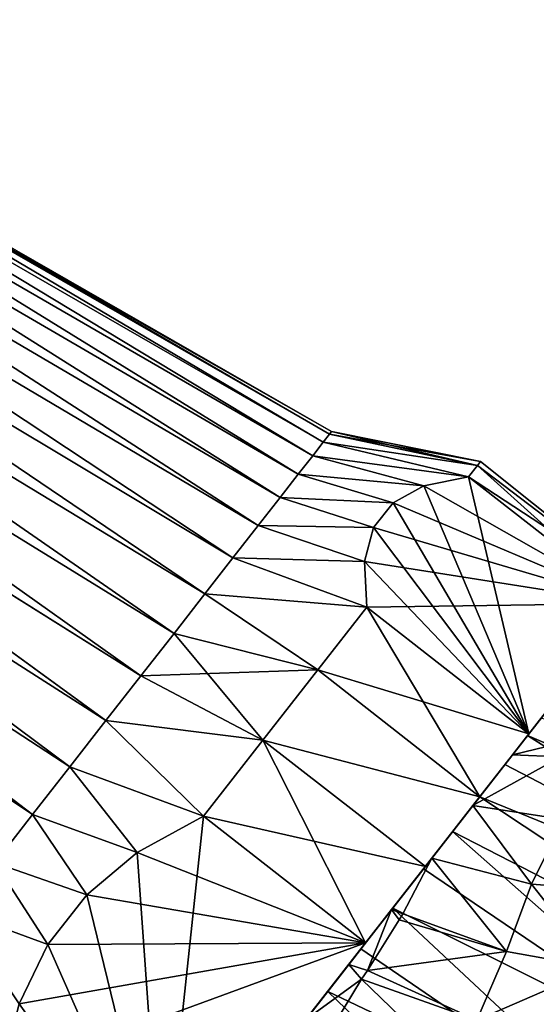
# Model space of a CAD drawing. Header units: millimetres. Extents: x -84 to 84, y -375 to 242.
# Tile 64 of 166: x -37 to -25, y 32 to 56. Entities that reach past the tile are written whole.
import ezdxf

# ---------------------------------------------------------------- set-up
doc = ezdxf.new("R2010")
doc.units = ezdxf.units.MM
doc.header["$LTSCALE"] = 81.481481
for name, color, linetype in [('10', 7, 'CONTINUOUS'), ('11', 7, 'CONTINUOUS'), ('141', 7, 'CONTINUOUS'), ('142', 7, 'CONTINUOUS'), ('143', 7, 'CONTINUOUS'), ('144', 7, 'CONTINUOUS'), ('145', 7, 'CONTINUOUS'), ('146', 7, 'CONTINUOUS'), ('149', 7, 'CONTINUOUS'), ('150', 7, 'CONTINUOUS'), ('151', 7, 'CONTINUOUS'), ('152', 7, 'CONTINUOUS'), ('25', 7, 'CONTINUOUS'), ('27', 7, 'CONTINUOUS'), ('6', 7, 'CONTINUOUS'), ('7', 7, 'CONTINUOUS')]:
    doc.layers.add(name, color=color, linetype=linetype)

msp = doc.modelspace()

# ---------------------------------------------------------------- linework, layer by layer
at = {"layer": '10', "color": 7, "linetype": 'CONTINUOUS', "true_color": 0x69ffac}
for points in [[(-24.21, 37.857, -0.089), (-26.343, 36.672, -1.464), (-25.383, 37.901, -0.079), (-24.21, 37.857, -0.089)], [(-24.144, 36.333, -1.961), (-26.343, 36.672, -1.464), (-24.21, 37.857, -0.089), (-24.144, 36.333, -1.961)], [(-24.919, 34.764, -3.532), (-27.343, 35.392, -2.614), (-26.343, 36.672, -1.464), (-24.919, 34.764, -3.532)], [(-24.919, 34.764, -3.532), (-26.343, 36.672, -1.464), (-24.144, 36.333, -1.961), (-24.919, 34.764, -3.532)], [(-22.815, 34.606, -4.619), (-24.919, 34.764, -3.532), (-24.144, 36.333, -1.961), (-22.815, 34.606, -4.619)], [(-25.525, 33.124, -5.017), (-28.047, 34.044, -3.586), (-27.343, 35.392, -2.614), (-25.525, 33.124, -5.017)], [(-24.919, 34.764, -3.532), (-25.525, 33.124, -5.017), (-27.343, 35.392, -2.614), (-24.919, 34.764, -3.532)], [(-23.317, 32.729, -6.515), (-25.525, 33.124, -5.017), (-24.919, 34.764, -3.532), (-23.317, 32.729, -6.515)], [(-22.815, 34.606, -4.619), (-23.317, 32.729, -6.515), (-24.919, 34.764, -3.532), (-22.815, 34.606, -4.619)], [(-28.047, 34.044, -3.586), (-25.525, 33.124, -5.017), (-28.132, 33.897, -3.679), (-28.047, 34.044, -3.586)], [(-28.132, 33.897, -3.679), (-25.525, 33.124, -5.017), (-28.909, 32.66, -4.371), (-28.132, 33.897, -3.679)], [(-28.909, 32.66, -4.371), (-25.525, 33.124, -5.017), (-26.251, 31.454, -6.266), (-28.909, 32.66, -4.371)], [(-25.525, 33.124, -5.017), (-23.317, 32.729, -6.515), (-26.251, 31.454, -6.266), (-25.525, 33.124, -5.017)], [(-29.049, 32.454, -4.468), (-28.909, 32.66, -4.371), (-26.251, 31.454, -6.266), (-29.049, 32.454, -4.468)], [(-26.251, 31.454, -6.266), (-23.317, 32.729, -6.515), (-23.891, 30.774, -8.131), (-26.251, 31.454, -6.266)], [(-28.105, 31.535, -5.455), (-29.049, 32.454, -4.468), (-26.251, 31.454, -6.266), (-28.105, 31.535, -5.455)]]:
    msp.add_3dface(points, dxfattribs=at)
at = {"layer": '11', "color": 7, "linetype": 'CONTINUOUS', "true_color": 0x69ffac}
for points in [[(-27.343, 35.392, -2.614), (-28.047, 34.044, -3.586), (-28.32, 34.142, -3.477), (-27.343, 35.392, -2.614)], [(-28.909, 32.66, -4.371), (-29.36, 32.811, -4.155), (-28.32, 34.142, -3.477), (-28.909, 32.66, -4.371)], [(-28.132, 33.897, -3.679), (-28.909, 32.66, -4.371), (-28.32, 34.142, -3.477), (-28.132, 33.897, -3.679)], [(-28.047, 34.044, -3.586), (-28.132, 33.897, -3.679), (-28.32, 34.142, -3.477), (-28.047, 34.044, -3.586)], [(-29.049, 32.454, -4.468), (-29.36, 32.811, -4.155), (-28.909, 32.66, -4.371), (-29.049, 32.454, -4.468)]]:
    msp.add_3dface(points, dxfattribs=at)
at = {"layer": '141', "color": 7, "linetype": 'CONTINUOUS', "true_color": 0xa2afbf}
for points in [[(-47.261, 55.702, 8.151), (-47.212, 55.765, 9.425), (-29.827, 45.694, 7.936), (-47.261, 55.702, 8.151)], [(-29.827, 45.694, 7.936), (-47.212, 55.765, 9.425), (-29.776, 45.759, 9.425), (-29.827, 45.694, 7.936)], [(-47.63, 55.231, 5.724), (-47.4, 55.525, 6.919), (-30.235, 45.172, 5.033), (-47.63, 55.231, 5.724)], [(-47.4, 55.525, 6.919), (-47.261, 55.702, 8.151), (-29.981, 45.497, 6.466), (-47.4, 55.525, 6.919)], [(-30.235, 45.172, 5.033), (-47.4, 55.525, 6.919), (-29.981, 45.497, 6.466), (-30.235, 45.172, 5.033)], [(-29.981, 45.497, 6.466), (-47.261, 55.702, 8.151), (-29.827, 45.694, 7.936), (-29.981, 45.497, 6.466)], [(-47.95, 54.82, 4.567), (-47.63, 55.231, 5.724), (-30.587, 44.722, 3.655), (-47.95, 54.82, 4.567)], [(-30.587, 44.722, 3.655), (-47.63, 55.231, 5.724), (-30.235, 45.172, 5.033), (-30.587, 44.722, 3.655)], [(-48.35, 54.309, 3.492), (-47.95, 54.82, 4.567), (-31.031, 44.153, 2.35), (-48.35, 54.309, 3.492)], [(-31.031, 44.153, 2.35), (-47.95, 54.82, 4.567), (-30.587, 44.722, 3.655), (-31.031, 44.153, 2.35)], [(-48.831, 53.693, 2.496), (-48.35, 54.309, 3.492), (-31.562, 43.473, 1.133), (-48.831, 53.693, 2.496)], [(-31.562, 43.473, 1.133), (-48.35, 54.309, 3.492), (-31.031, 44.153, 2.35), (-31.562, 43.473, 1.133)], [(-49.38, 52.991, 1.603), (-48.831, 53.693, 2.496), (-32.174, 42.69, 0.021), (-49.38, 52.991, 1.603)], [(-32.174, 42.69, 0.021), (-48.831, 53.693, 2.496), (-31.562, 43.473, 1.133), (-32.174, 42.69, 0.021)], [(-49.99, 52.21, 0.828), (-49.38, 52.991, 1.603), (-32.859, 41.814, -0.973), (-49.99, 52.21, 0.828)], [(-32.859, 41.814, -0.973), (-49.38, 52.991, 1.603), (-32.174, 42.69, 0.021), (-32.859, 41.814, -0.973)], [(-50.658, 51.355, 0.171), (-49.99, 52.21, 0.828), (-33.607, 40.855, -1.836), (-50.658, 51.355, 0.171)], [(-33.607, 40.855, -1.836), (-49.99, 52.21, 0.828), (-32.859, 41.814, -0.973), (-33.607, 40.855, -1.836)], [(-51.362, 50.454, -0.344), (-50.658, 51.355, 0.171), (-34.411, 39.827, -2.558), (-51.362, 50.454, -0.344)], [(-34.411, 39.827, -2.558), (-50.658, 51.355, 0.171), (-33.607, 40.855, -1.836), (-34.411, 39.827, -2.558)], [(-52.108, 49.499, -0.721), (-51.362, 50.454, -0.344), (-35.26, 38.741, -3.128), (-52.108, 49.499, -0.721)], [(-35.26, 38.741, -3.128), (-51.362, 50.454, -0.344), (-34.411, 39.827, -2.558), (-35.26, 38.741, -3.128)], [(-52.869, 48.525, -0.948), (-52.108, 49.499, -0.721), (-36.142, 37.611, -3.541), (-52.869, 48.525, -0.948)], [(-36.142, 37.611, -3.541), (-52.108, 49.499, -0.721), (-35.26, 38.741, -3.128), (-36.142, 37.611, -3.541)], [(-37.964, 35.279, -3.875), (-52.869, 48.525, -0.948), (-37.047, 36.453, -3.791), (-37.964, 35.279, -3.875)], [(-37.047, 36.453, -3.791), (-52.869, 48.525, -0.948), (-36.142, 37.611, -3.541), (-37.047, 36.453, -3.791)]]:
    msp.add_3dface(points, dxfattribs=at)
at = {"layer": '142', "color": 7, "linetype": 'CONTINUOUS', "true_color": 0xa2afbf}
for points in [[(-29.981, 45.497, 6.466), (-29.827, 45.694, 7.936), (-26.232, 44.935, 7.55), (-29.981, 45.497, 6.466)], [(-29.827, 45.694, 7.936), (-29.776, 45.759, 9.425), (-26.232, 44.935, 7.55), (-29.827, 45.694, 7.936)], [(-26.232, 44.935, 7.55), (-29.776, 45.759, 9.425), (-26.16, 45.028, 9.425), (-26.232, 44.935, 7.55)], [(-30.235, 45.172, 5.033), (-29.981, 45.497, 6.466), (-26.449, 44.657, 5.704), (-30.235, 45.172, 5.033)], [(-26.449, 44.657, 5.704), (-29.981, 45.497, 6.466), (-26.232, 44.935, 7.55), (-26.449, 44.657, 5.704)], [(-30.587, 44.722, 3.655), (-30.235, 45.172, 5.033), (-27.539, 44.44, 4.245), (-30.587, 44.722, 3.655)], [(-27.539, 44.44, 4.245), (-30.235, 45.172, 5.033), (-26.449, 44.657, 5.704), (-27.539, 44.44, 4.245)], [(-31.031, 44.153, 2.35), (-30.587, 44.722, 3.655), (-28.285, 44.028, 2.888), (-31.031, 44.153, 2.35)], [(-28.285, 44.028, 2.888), (-30.587, 44.722, 3.655), (-27.539, 44.44, 4.245), (-28.285, 44.028, 2.888)], [(-31.562, 43.473, 1.133), (-31.031, 44.153, 2.35), (-28.756, 43.425, 1.562), (-31.562, 43.473, 1.133)], [(-28.756, 43.425, 1.562), (-31.031, 44.153, 2.35), (-28.285, 44.028, 2.888), (-28.756, 43.425, 1.562)], [(-32.174, 42.69, 0.021), (-31.562, 43.473, 1.133), (-28.975, 42.602, 0.205), (-32.174, 42.69, 0.021)], [(-28.975, 42.602, 0.205), (-31.562, 43.473, 1.133), (-28.756, 43.425, 1.562), (-28.975, 42.602, 0.205)], [(-32.859, 41.814, -0.973), (-32.174, 42.69, 0.021), (-28.923, 41.491, -1.254), (-32.859, 41.814, -0.973)], [(-28.923, 41.491, -1.254), (-32.174, 42.69, 0.021), (-28.975, 42.602, 0.205), (-28.923, 41.491, -1.254)], [(-33.607, 40.855, -1.836), (-32.859, 41.814, -0.973), (-30.11, 39.971, -2.851), (-33.607, 40.855, -1.836)], [(-30.11, 39.971, -2.851), (-32.859, 41.814, -0.973), (-28.923, 41.491, -1.254), (-30.11, 39.971, -2.851)], [(-34.411, 39.827, -2.558), (-33.607, 40.855, -1.836), (-31.445, 38.263, -4.103), (-34.411, 39.827, -2.558)], [(-31.445, 38.263, -4.103), (-33.607, 40.855, -1.836), (-30.11, 39.971, -2.851), (-31.445, 38.263, -4.103)], [(-35.26, 38.741, -3.128), (-34.411, 39.827, -2.558), (-31.445, 38.263, -4.103), (-35.26, 38.741, -3.128)], [(-36.142, 37.611, -3.541), (-35.26, 38.741, -3.128), (-32.89, 36.413, -4.975), (-36.142, 37.611, -3.541)], [(-32.89, 36.413, -4.975), (-35.26, 38.741, -3.128), (-31.445, 38.263, -4.103), (-32.89, 36.413, -4.975)], [(-37.047, 36.453, -3.791), (-36.142, 37.611, -3.541), (-34.499, 35.532, -4.975), (-37.047, 36.453, -3.791)], [(-34.499, 35.532, -4.975), (-36.142, 37.611, -3.541), (-32.89, 36.413, -4.975), (-34.499, 35.532, -4.975)], [(-37.964, 35.279, -3.875), (-37.047, 36.453, -3.791), (-35.727, 34.503, -4.975), (-37.964, 35.279, -3.875)], [(-35.727, 34.503, -4.975), (-37.047, 36.453, -3.791), (-34.499, 35.532, -4.975), (-35.727, 34.503, -4.975)], [(-38.881, 34.105, -3.791), (-37.964, 35.279, -3.875), (-36.67, 33.297, -4.975), (-38.881, 34.105, -3.791)], [(-36.67, 33.297, -4.975), (-37.964, 35.279, -3.875), (-35.727, 34.503, -4.975), (-36.67, 33.297, -4.975)], [(-37.371, 31.856, -4.975), (-38.881, 34.105, -3.791), (-36.67, 33.297, -4.975), (-37.371, 31.856, -4.975)]]:
    msp.add_3dface(points, dxfattribs=at)
at = {"layer": '143', "color": 7, "linetype": 'CONTINUOUS', "true_color": 0xa2afbf}
for points in [[(-26.232, 44.935, 7.55), (-26.16, 45.028, 9.425), (-22.252, 41.909, 8.184), (-26.232, 44.935, 7.55)], [(-22.252, 41.909, 10.664), (-26.16, 45.028, 9.425), (-26.232, 44.935, 11.3), (-22.252, 41.909, 10.664)], [(-22.252, 41.909, 8.184), (-26.16, 45.028, 9.425), (-22.252, 41.909, 10.664), (-22.252, 41.909, 8.184)], [(-26.449, 44.657, 5.704), (-26.232, 44.935, 7.55), (-22.509, 41.579, 5.704), (-26.449, 44.657, 5.704)], [(-26.449, 44.657, 13.146), (-22.252, 41.909, 10.664), (-26.232, 44.935, 11.3), (-26.449, 44.657, 13.146)], [(-22.509, 41.579, 5.704), (-26.232, 44.935, 7.55), (-22.252, 41.909, 8.184), (-22.509, 41.579, 5.704)], [(-22.509, 41.579, 13.146), (-22.252, 41.909, 10.664), (-26.449, 44.657, 13.146), (-22.509, 41.579, 13.146)], [(-30.11, 39.971, -2.851), (-28.923, 41.491, -1.254), (-26.177, 36.885, -2.857), (-30.11, 39.971, -2.851)], [(-30.11, 39.971, 21.701), (-24.983, 38.413, 20.104), (-28.923, 41.491, 20.104), (-30.11, 39.971, 21.701)], [(-26.177, 36.885, -2.857), (-28.923, 41.491, -1.254), (-24.983, 38.413, -1.254), (-26.177, 36.885, -2.857)], [(-31.445, 38.263, -4.103), (-30.11, 39.971, -2.851), (-26.177, 36.885, -2.857), (-31.445, 38.263, -4.103)], [(-31.445, 38.263, 22.953), (-26.177, 36.885, 21.707), (-30.11, 39.971, 21.701), (-31.445, 38.263, 22.953)], [(-26.177, 36.885, 21.707), (-24.983, 38.413, 20.104), (-30.11, 39.971, 21.701), (-26.177, 36.885, 21.707)], [(-32.89, 36.413, -4.975), (-31.445, 38.263, -4.103), (-28.95, 33.335, -4.975), (-32.89, 36.413, -4.975)], [(-32.89, 36.413, 23.825), (-27.499, 35.192, 22.947), (-31.445, 38.263, 22.953), (-32.89, 36.413, 23.825)], [(-28.95, 33.335, -4.975), (-31.445, 38.263, -4.103), (-27.499, 35.192, -4.097), (-28.95, 33.335, -4.975)], [(-27.499, 35.192, -4.097), (-31.445, 38.263, -4.103), (-26.177, 36.885, -2.857), (-27.499, 35.192, -4.097)], [(-27.499, 35.192, 22.947), (-26.177, 36.885, 21.707), (-31.445, 38.263, 22.953), (-27.499, 35.192, 22.947)], [(-28.95, 33.335, 23.825), (-27.499, 35.192, 22.947), (-32.89, 36.413, 23.825), (-28.95, 33.335, 23.825)]]:
    msp.add_3dface(points, dxfattribs=at)
at = {"layer": '144', "color": 7, "linetype": 'CONTINUOUS', "true_color": 0xa2afbf}
for points in [[(-24.983, 38.413, -1.254), (-22.509, 41.579, 5.704), (-24.185, 39.434, 3.764), (-24.983, 38.413, -1.254)], [(-22.509, 41.579, 13.146), (-24.983, 38.413, 20.104), (-23.591, 40.194, 12.328), (-22.509, 41.579, 13.146)], [(-23.591, 40.194, 12.328), (-24.983, 38.413, 20.104), (-24.185, 39.434, 15.086), (-23.591, 40.194, 12.328)], [(-25.142, 38.209, 1.289), (-24.983, 38.413, -1.254), (-24.185, 39.434, 3.764), (-25.142, 38.209, 1.289)], [(-24.185, 39.434, 15.086), (-24.983, 38.413, 20.104), (-25.142, 38.209, 17.561), (-24.185, 39.434, 15.086)], [(-26.177, 36.885, -2.857), (-24.983, 38.413, -1.254), (-25.142, 38.209, 1.289), (-26.177, 36.885, -2.857)], [(-24.983, 38.413, 20.104), (-26.177, 36.885, 21.707), (-25.142, 38.209, 17.561), (-24.983, 38.413, 20.104)], [(-26.414, 36.581, -0.777), (-26.177, 36.885, -2.857), (-25.142, 38.209, 1.289), (-26.414, 36.581, -0.777)], [(-25.142, 38.209, 17.561), (-26.177, 36.885, 21.707), (-26.414, 36.581, 19.627), (-25.142, 38.209, 17.561)], [(-27.499, 35.192, -4.097), (-26.177, 36.885, -2.857), (-26.414, 36.581, -0.777), (-27.499, 35.192, -4.097)], [(-26.177, 36.885, 21.707), (-27.499, 35.192, 22.947), (-26.414, 36.581, 19.627), (-26.177, 36.885, 21.707)], [(-27.938, 34.63, -2.333), (-27.499, 35.192, -4.097), (-26.414, 36.581, -0.777), (-27.938, 34.63, -2.333)], [(-26.414, 36.581, 19.627), (-27.499, 35.192, 22.947), (-27.938, 34.63, 21.183), (-26.414, 36.581, 19.627)], [(-28.95, 33.335, -4.975), (-27.499, 35.192, -4.097), (-27.938, 34.63, -2.333), (-28.95, 33.335, -4.975)], [(-27.499, 35.192, 22.947), (-28.95, 33.335, 23.825), (-27.938, 34.63, 21.183), (-27.499, 35.192, 22.947)], [(-29.636, 32.457, -3.298), (-28.95, 33.335, -4.975), (-27.938, 34.63, -2.333), (-29.636, 32.457, -3.298)], [(-27.938, 34.63, 21.183), (-28.95, 33.335, 23.825), (-29.636, 32.457, 22.148), (-27.938, 34.63, 21.183)], [(-33.897, 27.003, -4.975), (-28.95, 33.335, -4.975), (-33.212, 27.88, -3.298), (-33.897, 27.003, -4.975)], [(-28.95, 33.335, 23.825), (-33.897, 27.003, 23.825), (-29.636, 32.457, 22.148), (-28.95, 33.335, 23.825)], [(-33.212, 27.88, -3.298), (-28.95, 33.335, -4.975), (-31.424, 30.169, -3.625), (-33.212, 27.88, -3.298)], [(-31.424, 30.169, -3.625), (-28.95, 33.335, -4.975), (-29.636, 32.457, -3.298), (-31.424, 30.169, -3.625)], [(-29.636, 32.457, 22.148), (-33.897, 27.003, 23.825), (-31.424, 30.169, 22.475), (-29.636, 32.457, 22.148)]]:
    msp.add_3dface(points, dxfattribs=at)
at = {"layer": '145', "color": 7, "linetype": 'CONTINUOUS', "true_color": 0xa2afbf}
for points in [[(-47.212, 55.765, 9.425), (-47.261, 55.702, 10.7), (-29.776, 45.759, 9.425), (-47.212, 55.765, 9.425)], [(-47.4, 55.525, 11.932), (-47.63, 55.23, 13.127), (-30.235, 45.172, 13.817), (-47.4, 55.525, 11.932)], [(-47.261, 55.702, 10.7), (-47.4, 55.525, 11.932), (-29.981, 45.497, 12.384), (-47.261, 55.702, 10.7)], [(-29.981, 45.497, 12.384), (-47.4, 55.525, 11.932), (-30.235, 45.172, 13.817), (-29.981, 45.497, 12.384)], [(-29.776, 45.759, 9.425), (-47.261, 55.702, 10.7), (-29.827, 45.694, 10.914), (-29.776, 45.759, 9.425)], [(-29.827, 45.694, 10.914), (-47.261, 55.702, 10.7), (-29.981, 45.497, 12.384), (-29.827, 45.694, 10.914)], [(-47.63, 55.23, 13.127), (-47.951, 54.82, 14.284), (-30.587, 44.722, 15.195), (-47.63, 55.23, 13.127)], [(-30.235, 45.172, 13.817), (-47.63, 55.23, 13.127), (-30.587, 44.722, 15.195), (-30.235, 45.172, 13.817)], [(-47.951, 54.82, 14.284), (-48.35, 54.309, 15.359), (-31.031, 44.153, 16.5), (-47.951, 54.82, 14.284)], [(-30.587, 44.722, 15.195), (-47.951, 54.82, 14.284), (-31.031, 44.153, 16.5), (-30.587, 44.722, 15.195)], [(-48.35, 54.309, 15.359), (-48.831, 53.693, 16.354), (-31.562, 43.473, 17.717), (-48.35, 54.309, 15.359)], [(-31.031, 44.153, 16.5), (-48.35, 54.309, 15.359), (-31.562, 43.473, 17.717), (-31.031, 44.153, 16.5)], [(-48.831, 53.693, 16.354), (-49.38, 52.99, 17.248), (-32.174, 42.69, 18.829), (-48.831, 53.693, 16.354)], [(-31.562, 43.473, 17.717), (-48.831, 53.693, 16.354), (-32.174, 42.69, 18.829), (-31.562, 43.473, 17.717)], [(-49.38, 52.99, 17.248), (-49.991, 52.209, 18.023), (-32.859, 41.814, 19.823), (-49.38, 52.99, 17.248)], [(-32.174, 42.69, 18.829), (-49.38, 52.99, 17.248), (-32.859, 41.814, 19.823), (-32.174, 42.69, 18.829)], [(-49.991, 52.209, 18.023), (-50.658, 51.354, 18.679), (-33.607, 40.855, 20.686), (-49.991, 52.209, 18.023)], [(-32.859, 41.814, 19.823), (-49.991, 52.209, 18.023), (-33.607, 40.855, 20.686), (-32.859, 41.814, 19.823)], [(-50.658, 51.354, 18.679), (-51.362, 50.453, 19.194), (-34.411, 39.827, 21.408), (-50.658, 51.354, 18.679)], [(-33.607, 40.855, 20.686), (-50.658, 51.354, 18.679), (-34.411, 39.827, 21.408), (-33.607, 40.855, 20.686)], [(-51.362, 50.453, 19.194), (-52.108, 49.498, 19.571), (-35.26, 38.741, 21.978), (-51.362, 50.453, 19.194)], [(-34.411, 39.827, 21.408), (-51.362, 50.453, 19.194), (-35.26, 38.741, 21.978), (-34.411, 39.827, 21.408)], [(-52.108, 49.498, 19.571), (-52.869, 48.525, 19.798), (-36.142, 37.611, 22.391), (-52.108, 49.498, 19.571)], [(-35.26, 38.741, 21.978), (-52.108, 49.498, 19.571), (-36.142, 37.611, 22.391), (-35.26, 38.741, 21.978)], [(-52.869, 48.525, 19.798), (-53.646, 47.53, 19.873), (-37.047, 36.453, 22.641), (-52.869, 48.525, 19.798)], [(-36.142, 37.611, 22.391), (-52.869, 48.525, 19.798), (-37.047, 36.453, 22.641), (-36.142, 37.611, 22.391)], [(-37.047, 36.453, 22.641), (-53.646, 47.53, 19.873), (-37.964, 35.279, 22.725), (-37.047, 36.453, 22.641)]]:
    msp.add_3dface(points, dxfattribs=at)
at = {"layer": '146', "color": 7, "linetype": 'CONTINUOUS', "true_color": 0xa2afbf}
for points in [[(-26.232, 44.935, 11.3), (-29.827, 45.694, 10.914), (-29.981, 45.497, 12.384), (-26.232, 44.935, 11.3)], [(-26.16, 45.028, 9.425), (-29.776, 45.759, 9.425), (-29.827, 45.694, 10.914), (-26.16, 45.028, 9.425)], [(-26.232, 44.935, 11.3), (-26.16, 45.028, 9.425), (-29.827, 45.694, 10.914), (-26.232, 44.935, 11.3)], [(-26.449, 44.657, 13.146), (-29.981, 45.497, 12.384), (-30.235, 45.172, 13.817), (-26.449, 44.657, 13.146)], [(-26.449, 44.657, 13.146), (-26.232, 44.935, 11.3), (-29.981, 45.497, 12.384), (-26.449, 44.657, 13.146)], [(-30.235, 45.172, 13.817), (-30.587, 44.722, 15.195), (-27.539, 44.44, 14.605), (-30.235, 45.172, 13.817)], [(-26.449, 44.657, 13.146), (-30.235, 45.172, 13.817), (-27.539, 44.44, 14.605), (-26.449, 44.657, 13.146)], [(-30.587, 44.722, 15.195), (-31.031, 44.153, 16.5), (-28.285, 44.028, 15.962), (-30.587, 44.722, 15.195)], [(-27.539, 44.44, 14.605), (-30.587, 44.722, 15.195), (-28.285, 44.028, 15.962), (-27.539, 44.44, 14.605)], [(-31.031, 44.153, 16.5), (-31.562, 43.473, 17.717), (-28.757, 43.425, 17.288), (-31.031, 44.153, 16.5)], [(-28.285, 44.028, 15.962), (-31.031, 44.153, 16.5), (-28.757, 43.425, 17.288), (-28.285, 44.028, 15.962)], [(-31.562, 43.473, 17.717), (-32.174, 42.69, 18.829), (-28.976, 42.601, 18.645), (-31.562, 43.473, 17.717)], [(-28.757, 43.425, 17.288), (-31.562, 43.473, 17.717), (-28.976, 42.601, 18.645), (-28.757, 43.425, 17.288)], [(-28.923, 41.491, 20.104), (-32.174, 42.69, 18.829), (-32.859, 41.814, 19.823), (-28.923, 41.491, 20.104)], [(-32.174, 42.69, 18.829), (-28.923, 41.491, 20.104), (-28.976, 42.601, 18.645), (-32.174, 42.69, 18.829)], [(-30.11, 39.971, 21.701), (-32.859, 41.814, 19.823), (-33.607, 40.855, 20.686), (-30.11, 39.971, 21.701)], [(-30.11, 39.971, 21.701), (-28.923, 41.491, 20.104), (-32.859, 41.814, 19.823), (-30.11, 39.971, 21.701)], [(-30.11, 39.971, 21.701), (-33.607, 40.855, 20.686), (-34.411, 39.827, 21.408), (-30.11, 39.971, 21.701)], [(-31.445, 38.263, 22.953), (-30.11, 39.971, 21.701), (-34.411, 39.827, 21.408), (-31.445, 38.263, 22.953)], [(-31.445, 38.263, 22.953), (-34.411, 39.827, 21.408), (-35.26, 38.741, 21.978), (-31.445, 38.263, 22.953)], [(-32.89, 36.413, 23.825), (-35.26, 38.741, 21.978), (-36.142, 37.611, 22.391), (-32.89, 36.413, 23.825)], [(-32.89, 36.413, 23.825), (-31.445, 38.263, 22.953), (-35.26, 38.741, 21.978), (-32.89, 36.413, 23.825)], [(-36.142, 37.611, 22.391), (-37.047, 36.453, 22.641), (-34.499, 35.532, 23.825), (-36.142, 37.611, 22.391)], [(-32.89, 36.413, 23.825), (-36.142, 37.611, 22.391), (-34.499, 35.532, 23.825), (-32.89, 36.413, 23.825)], [(-37.047, 36.453, 22.641), (-37.964, 35.279, 22.725), (-35.728, 34.502, 23.825), (-37.047, 36.453, 22.641)], [(-34.499, 35.532, 23.825), (-37.047, 36.453, 22.641), (-35.728, 34.502, 23.825), (-34.499, 35.532, 23.825)], [(-37.964, 35.279, 22.725), (-38.881, 34.105, 22.641), (-36.67, 33.296, 23.825), (-37.964, 35.279, 22.725)], [(-35.728, 34.502, 23.825), (-37.964, 35.279, 22.725), (-36.67, 33.296, 23.825), (-35.728, 34.502, 23.825)], [(-36.67, 33.296, 23.825), (-38.881, 34.105, 22.641), (-37.371, 31.855, 23.825), (-36.67, 33.296, 23.825)]]:
    msp.add_3dface(points, dxfattribs=at)
at = {"layer": '149', "color": 7, "linetype": 'CONTINUOUS', "true_color": 0xa2afbf}
for points in [[(-28.95, 33.335, 23.825), (-32.89, 36.413, 23.825), (-34.499, 35.532, 23.825), (-28.95, 33.335, 23.825)], [(-28.95, 33.335, 23.825), (-34.499, 35.532, 23.825), (-35.728, 34.502, 23.825), (-28.95, 33.335, 23.825)], [(-28.95, 33.335, 23.825), (-35.728, 34.502, 23.825), (-36.67, 33.296, 23.825), (-28.95, 33.335, 23.825)], [(-33.897, 27.003, 23.825), (-28.95, 33.335, 23.825), (-37.837, 30.081, 23.825), (-33.897, 27.003, 23.825)], [(-37.837, 30.081, 23.825), (-28.95, 33.335, 23.825), (-37.371, 31.855, 23.825), (-37.837, 30.081, 23.825)], [(-28.95, 33.335, 23.825), (-36.67, 33.296, 23.825), (-37.371, 31.855, 23.825), (-28.95, 33.335, 23.825)]]:
    msp.add_3dface(points, dxfattribs=at)
at = {"layer": '150', "color": 7, "linetype": 'CONTINUOUS', "true_color": 0xa2afbf}
for points in [[(-22.509, 41.579, 13.146), (-26.449, 44.657, 13.146), (-27.539, 44.44, 14.605), (-22.509, 41.579, 13.146)], [(-22.509, 41.579, 13.146), (-27.539, 44.44, 14.605), (-28.285, 44.028, 15.962), (-22.509, 41.579, 13.146)], [(-22.509, 41.579, 13.146), (-28.285, 44.028, 15.962), (-28.757, 43.425, 17.288), (-22.509, 41.579, 13.146)], [(-22.509, 41.579, 13.146), (-28.757, 43.425, 17.288), (-28.976, 42.601, 18.645), (-22.509, 41.579, 13.146)], [(-28.923, 41.491, 20.104), (-22.509, 41.579, 13.146), (-28.976, 42.601, 18.645), (-28.923, 41.491, 20.104)], [(-24.983, 38.413, 20.104), (-22.509, 41.579, 13.146), (-28.923, 41.491, 20.104), (-24.983, 38.413, 20.104)]]:
    msp.add_3dface(points, dxfattribs=at)
at = {"layer": '151', "color": 7, "linetype": 'CONTINUOUS', "true_color": 0xa2afbf}
for points in [[(-27.539, 44.44, 4.245), (-26.449, 44.657, 5.704), (-24.983, 38.413, -1.254), (-27.539, 44.44, 4.245)], [(-24.983, 38.413, -1.254), (-26.449, 44.657, 5.704), (-22.509, 41.579, 5.704), (-24.983, 38.413, -1.254)], [(-28.285, 44.028, 2.888), (-27.539, 44.44, 4.245), (-24.983, 38.413, -1.254), (-28.285, 44.028, 2.888)], [(-28.756, 43.425, 1.562), (-28.285, 44.028, 2.888), (-24.983, 38.413, -1.254), (-28.756, 43.425, 1.562)], [(-28.975, 42.602, 0.205), (-28.756, 43.425, 1.562), (-24.983, 38.413, -1.254), (-28.975, 42.602, 0.205)], [(-28.923, 41.491, -1.254), (-28.975, 42.602, 0.205), (-24.983, 38.413, -1.254), (-28.923, 41.491, -1.254)]]:
    msp.add_3dface(points, dxfattribs=at)
at = {"layer": '152', "color": 7, "linetype": 'CONTINUOUS', "true_color": 0xa2afbf}
for points in [[(-34.499, 35.532, -4.975), (-32.89, 36.413, -4.975), (-33.897, 27.003, -4.975), (-34.499, 35.532, -4.975)], [(-33.897, 27.003, -4.975), (-32.89, 36.413, -4.975), (-28.95, 33.335, -4.975), (-33.897, 27.003, -4.975)], [(-35.727, 34.503, -4.975), (-34.499, 35.532, -4.975), (-33.897, 27.003, -4.975), (-35.727, 34.503, -4.975)], [(-36.67, 33.297, -4.975), (-35.727, 34.503, -4.975), (-33.897, 27.003, -4.975), (-36.67, 33.297, -4.975)], [(-37.371, 31.856, -4.975), (-36.67, 33.297, -4.975), (-33.897, 27.003, -4.975), (-37.371, 31.856, -4.975)], [(-37.837, 30.081, -4.975), (-37.371, 31.856, -4.975), (-33.897, 27.003, -4.975), (-37.837, 30.081, -4.975)]]:
    msp.add_3dface(points, dxfattribs=at)
at = {"layer": '25', "color": 7, "linetype": 'CONTINUOUS', "true_color": 0x69ffac}
for points in [[(-25.013, 38.374, 17.602), (-14.881, 34.021, 15.575), (-24.522, 39.003, 16.561), (-25.013, 38.374, 17.602)], [(-25.566, 37.666, 18.563), (-16.352, 32.876, 17.646), (-25.013, 38.374, 17.602), (-25.566, 37.666, 18.563)], [(-16.352, 32.876, 17.646), (-14.881, 34.021, 15.575), (-25.013, 38.374, 17.602), (-16.352, 32.876, 17.646)], [(-26.176, 36.885, 19.437), (-16.352, 32.876, 17.646), (-25.566, 37.666, 18.563), (-26.176, 36.885, 19.437)], [(-26.838, 36.039, 20.216), (-18.129, 31.566, 19.423), (-26.176, 36.885, 19.437), (-26.838, 36.039, 20.216)], [(-18.129, 31.566, 19.423), (-16.352, 32.876, 17.646), (-26.176, 36.885, 19.437), (-18.129, 31.566, 19.423)], [(-27.544, 35.135, 20.891), (-20.108, 30.096, 20.87), (-26.838, 36.039, 20.216), (-27.544, 35.135, 20.891)], [(-20.108, 30.096, 20.87), (-18.129, 31.566, 19.423), (-26.838, 36.039, 20.216), (-20.108, 30.096, 20.87)], [(-28.288, 34.182, 21.457), (-20.108, 30.096, 20.87), (-27.544, 35.135, 20.891), (-28.288, 34.182, 21.457)], [(-29.066, 33.187, 21.907), (-22.219, 28.512, 21.942), (-28.288, 34.182, 21.457), (-29.066, 33.187, 21.907)], [(-22.219, 28.512, 21.942), (-20.108, 30.096, 20.87), (-28.288, 34.182, 21.457), (-22.219, 28.512, 21.942)], [(-29.871, 32.156, 22.237), (-22.219, 28.512, 21.942), (-29.066, 33.187, 21.907), (-29.871, 32.156, 22.237)], [(-30.7, 31.096, 22.442), (-24.386, 26.871, 22.603), (-29.871, 32.156, 22.237), (-30.7, 31.096, 22.442)], [(-24.386, 26.871, 22.603), (-22.219, 28.512, 21.942), (-29.871, 32.156, 22.237), (-24.386, 26.871, 22.603)]]:
    msp.add_3dface(points, dxfattribs=at)
at = {"layer": '27', "color": 7, "linetype": 'CONTINUOUS', "true_color": 0x69ffac}
for points in [[(-22.908, 38.506, 0.701), (-25.383, 37.901, -0.079), (-24.687, 38.792, 1.176), (-22.908, 38.506, 0.701)], [(-24.21, 37.857, -0.089), (-25.383, 37.901, -0.079), (-22.908, 38.506, 0.701), (-24.21, 37.857, -0.089)]]:
    msp.add_3dface(points, dxfattribs=at)
at = {"layer": '6', "color": 7, "linetype": 'CONTINUOUS', "true_color": 0x69ffac}
msp.add_3dface([(-29.049, 32.454, -4.468), (-28.105, 31.535, -5.455), (-29.94, 30.982, -4.968), (-29.049, 32.454, -4.468)], dxfattribs=at)
at = {"layer": '7', "color": 7, "linetype": 'CONTINUOUS', "true_color": 0x69ffac}
for points in [[(-29.049, 32.454, -4.468), (-30.412, 31.464, -4.529), (-29.36, 32.811, -4.155), (-29.049, 32.454, -4.468)], [(-29.049, 32.454, -4.468), (-29.94, 30.982, -4.968), (-30.412, 31.464, -4.529), (-29.049, 32.454, -4.468)]]:
    msp.add_3dface(points, dxfattribs=at)

doc.saveas('drawing.dxf')
